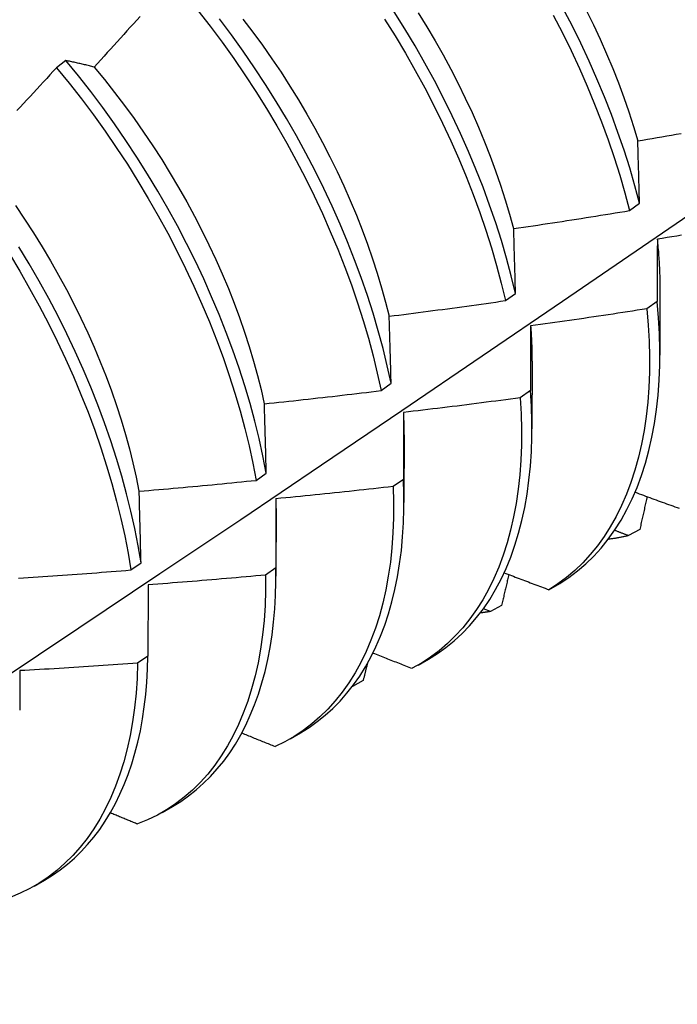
# Model space of a CAD drawing. Header units: inches. Extents: x 13 to 154, y 13 to 90.
# Tile 49 of 56: x 137.923 to 138.102, y 58.2 to 58.468. Entities that reach past the tile are written whole.
import ezdxf

# ---------------------------------------------------------------- set-up
doc = ezdxf.new("R2010")
doc.units = ezdxf.units.IN
doc.header["$MEASUREMENT"] = 0
doc.layers.add('Visible Edges(ANSI)', color=7, linetype='Continuous', lineweight=25)

msp = doc.modelspace()

# ---------------------------------------------------------------- linework, layer by layer
at = {"layer": 'Visible Edges(ANSI)'}
for p, q in [((137.93545, 58.45709), (137.9329, 58.45515)), ((138.08869, 58.41631), (138.09141, 58.41829)), ((138.09697, 58.39538), (138.09695, 58.37694)), ((138.05496, 58.3918), (138.05769, 58.39378)), ((138.09621, 58.39155), (138.09343, 58.38959)), ((138.06218, 58.37534), (138.06215, 58.3569)), ((138.02112, 58.36733), (138.02386, 58.36931)), ((138.06177, 58.36734), (138.05898, 58.36538)), ((138.02738, 58.3553), (138.02735, 58.33686)), ((137.98716, 58.34291), (137.98991, 58.34488)), ((138.02721, 58.34318), (138.02442, 58.34123)), ((137.99258, 58.33526), (137.99255, 58.31682)), ((138.09147, 58.32953), (138.08844, 58.32786)), ((137.95309, 58.31852), (137.95585, 58.32049)), ((137.99254, 58.3191), (137.98973, 58.31715)), ((138.06677, 58.31315), (138.06977, 58.31489)), ((137.95778, 58.31449), (137.95774, 58.29509)), ((138.05085, 58.30724), (138.04894, 58.30799)), ((138.05389, 58.3089), (138.05085, 58.30724)), ((137.95774, 58.29509), (137.95493, 58.29315)), ((138.0312, 58.29266), (138.03401, 58.29428)), ((138.01624, 58.28842), (138.01334, 58.28685)), ((137.9964, 58.27262), (137.99922, 58.27424)), ((137.96161, 58.25258), (137.96442, 58.2542)), ((137.92681, 58.23254), (137.92962, 58.23416))]:
    msp.add_line(p, q, dxfattribs=at)
at = {"layer": 'Visible Edges(ANSI)', "flags": 128}
for points in [[(137.97131, 58.47076), (137.97464, 58.46648), (137.97788, 58.46213), (137.98105, 58.4577), (137.98412, 58.4532), (137.98711, 58.44865), (137.99, 58.44403), (137.99279, 58.43937), (137.99549, 58.43465), (137.99807, 58.42991), (138.00056, 58.42512), (138.00293, 58.42031), (138.00519, 58.41548), (138.00733, 58.41063), (138.00936, 58.40578), (138.01127, 58.40092), (138.01305, 58.39606), (138.01472, 58.39122), (138.01626, 58.38639), (138.01767, 58.38158), (138.01895, 58.37679), (138.0201, 58.37204), (138.02112, 58.36733)], [(138.05769, 58.39378), (138.05654, 58.39853), (138.05525, 58.40331), (138.05384, 58.40812), (138.0523, 58.41296), (138.05064, 58.4178), (138.04885, 58.42266), (138.04694, 58.42752), (138.04491, 58.43237), (138.04276, 58.43722), (138.0405, 58.44205), (138.03813, 58.44686), (138.03564, 58.45164), (138.03305, 58.45639), (138.03036, 58.4611), (138.02756, 58.46577), (138.02467, 58.47038)], [(138.09141, 58.41829), (138.09013, 58.42307), (138.08873, 58.42788), (138.08719, 58.43271), (138.08554, 58.43755), (138.08376, 58.44241), (138.08185, 58.44727), (138.07983, 58.45212), (138.07769, 58.45697), (138.07544, 58.4618), (138.07307, 58.46661), (138.07059, 58.4714)], [(138.07692, 58.47079), (138.07885, 58.46686), (138.0807, 58.46291), (138.08245, 58.45895), (138.08411, 58.45499), (138.08567, 58.45103), (138.08713, 58.44707), (138.08849, 58.44313), (138.08975, 58.43919), (138.09091, 58.43527)], [(137.9556, 58.46912), (137.95471, 58.46813), (137.95382, 58.46714), (137.95293, 58.46615), (137.95204, 58.46516), (137.95115, 58.46418), (137.95026, 58.46319), (137.94937, 58.46221), (137.94848, 58.46123), (137.94758, 58.46024), (137.94669, 58.45926), (137.94579, 58.45828), (137.9449, 58.4573), (137.944, 58.45632), (137.9431, 58.45534)], [(138.02386, 58.36931), (138.02283, 58.37402), (138.02167, 58.37877), (138.02038, 58.38356), (138.01895, 58.38837), (138.01741, 58.3932), (138.01574, 58.39805), (138.01394, 58.40291), (138.01202, 58.40777), (138.00999, 58.41262), (138.00783, 58.41747), (138.00556, 58.4223), (138.00318, 58.42711), (138.00069, 58.43189), (137.9981, 58.43663), (137.9954, 58.44134), (137.9926, 58.446), (137.9897, 58.45061), (137.9867, 58.45517), (137.98362, 58.45966), (137.98045, 58.46408), (137.9772, 58.46843)], [(137.98353, 58.4684), (137.98623, 58.46486), (137.98886, 58.46127), (137.99143, 58.45762), (137.99392, 58.45392), (137.99634, 58.45017), (137.99868, 58.44638), (138.00094, 58.44255), (138.00312, 58.43869), (138.00522, 58.43479), (138.00723, 58.43088), (138.00916, 58.42694), (138.011, 58.42299), (138.01275, 58.41903), (138.01441, 58.41507), (138.01597, 58.4111), (138.01744, 58.40714), (138.01882, 58.40318), (138.0201, 58.39924), (138.02128, 58.39532), (138.02236, 58.39142), (138.02333, 58.38754)], [(138.02208, 58.46841), (138.02497, 58.4638), (138.02775, 58.45913), (138.03044, 58.45441), (138.03302, 58.44966), (138.0355, 58.44488), (138.03786, 58.44006), (138.04012, 58.43523), (138.04225, 58.43038), (138.04428, 58.42553), (138.04618, 58.42067), (138.04796, 58.41581), (138.04961, 58.41097), (138.05114, 58.40614), (138.05254, 58.40133), (138.05382, 58.39655), (138.05496, 58.3918)], [(138.03118, 58.47011), (138.03353, 58.46632), (138.0358, 58.4625), (138.03798, 58.45864), (138.04008, 58.45475), (138.0421, 58.45084), (138.04402, 58.44691), (138.04586, 58.44296), (138.0476, 58.43901), (138.04925, 58.43504), (138.05081, 58.43108), (138.05227, 58.42712), (138.05363, 58.42317), (138.0549, 58.41922), (138.05607, 58.4153), (138.05714, 58.4114)], [(138.06797, 58.46942), (138.07044, 58.46463), (138.0728, 58.45982), (138.07505, 58.45498), (138.07718, 58.45014), (138.07919, 58.44528), (138.08108, 58.44042), (138.08286, 58.43557), (138.0845, 58.43072), (138.08603, 58.42589), (138.08742, 58.42108), (138.08869, 58.41631)], [(137.9431, 58.45534), (137.94278, 58.45543), (137.94245, 58.45551), (137.94212, 58.45559), (137.9418, 58.45567), (137.94147, 58.45575), (137.94115, 58.45583), (137.94083, 58.45591), (137.9405, 58.45598), (137.94018, 58.45606), (137.93986, 58.45613), (137.93954, 58.45621), (137.93922, 58.45628), (137.9389, 58.45635), (137.93859, 58.45642), (137.93827, 58.45649), (137.93795, 58.45656), (137.93764, 58.45663), (137.93732, 58.4567), (137.93701, 58.45677), (137.9367, 58.45683), (137.93638, 58.4569), (137.93607, 58.45696), (137.93576, 58.45703), (137.93545, 58.45709)], [(137.98991, 58.34488), (137.989, 58.34955), (137.98797, 58.35426), (137.9868, 58.35902), (137.9855, 58.36381), (137.98407, 58.36862), (137.98251, 58.37345), (137.98083, 58.3783), (137.97903, 58.38316), (137.97711, 58.38801), (137.97506, 58.39287), (137.9729, 58.39771), (137.97063, 58.40254), (137.96824, 58.40735), (137.96574, 58.41213), (137.96314, 58.41687), (137.96043, 58.42158), (137.95763, 58.42624), (137.95472, 58.43085), (137.95173, 58.4354), (137.94864, 58.43988), (137.94546, 58.4443), (137.9422, 58.44865), (137.93887, 58.45291), (137.93545, 58.45709)], [(137.9329, 58.45515), (137.932, 58.45418), (137.9311, 58.4532), (137.9302, 58.45223), (137.92929, 58.45126), (137.92839, 58.45028), (137.92749, 58.44931), (137.92658, 58.44834), (137.92568, 58.44737), (137.92477, 58.4464), (137.92386, 58.44543), (137.92295, 58.44446), (137.92204, 58.4435)], [(137.9329, 58.45515), (137.93631, 58.45097), (137.93964, 58.4467), (137.94289, 58.44235), (137.94606, 58.43793), (137.94914, 58.43343), (137.95214, 58.42888), (137.95503, 58.42427), (137.95783, 58.4196), (137.96053, 58.4149), (137.96313, 58.41015), (137.96561, 58.40537), (137.96799, 58.40056), (137.97026, 58.39573), (137.97241, 58.39088), (137.97444, 58.38603), (137.97636, 58.38117), (137.97815, 58.37631), (137.97982, 58.37146), (137.98137, 58.36663), (137.98279, 58.36182), (137.98408, 58.35704), (137.98524, 58.35229), (137.98627, 58.34757), (137.98716, 58.34291)], [(137.9431, 58.45533), (137.94592, 58.45193), (137.94867, 58.44845), (137.95137, 58.44491), (137.954, 58.44131), (137.95656, 58.43765), (137.95905, 58.43395), (137.96147, 58.43019), (137.96381, 58.4264), (137.96608, 58.42257), (137.96827, 58.4187), (137.97037, 58.41481), (137.9724, 58.4109), (137.97433, 58.40696), (137.97618, 58.40301), (137.97794, 58.39906), (137.97961, 58.39509), (137.98118, 58.39113), (137.98265, 58.38717), (137.98403, 58.38322), (137.9853, 58.37929), (137.98647, 58.37537), (137.98754, 58.37147), (137.9885, 58.3676), (137.98936, 58.36376)], [(138.09095, 58.43525), (138.09226, 58.43547), (138.09357, 58.43569), (138.09487, 58.43592), (138.09618, 58.43614), (138.09749, 58.43637), (138.0988, 58.43659), (138.10011, 58.43682), (138.10141, 58.43705), (138.10272, 58.43728)], [(138.09141, 58.41829), (138.09139, 58.41901), (138.09137, 58.41972), (138.09135, 58.42044), (138.09133, 58.42116), (138.09131, 58.42187), (138.09129, 58.42258), (138.09127, 58.4233), (138.09125, 58.42401), (138.09124, 58.42472), (138.09122, 58.42543), (138.0912, 58.42614), (138.09118, 58.42684), (138.09116, 58.42755), (138.09114, 58.42826), (138.09112, 58.42896), (138.0911, 58.42966), (138.09108, 58.43036), (138.09106, 58.43107), (138.09104, 58.43177), (138.09102, 58.43247), (138.091, 58.43316), (138.09099, 58.43386), (138.09097, 58.43456), (138.09095, 58.43525)], [(137.78373, 58.20037), (137.80603, 58.21491), (137.82829, 58.22947), (137.85051, 58.24407), (137.87268, 58.25871), (137.89482, 58.27337), (137.91692, 58.28806), (137.93897, 58.30278), (137.96099, 58.31753), (137.98296, 58.3323), (138.0049, 58.3471), (138.02679, 58.36192), (138.04865, 58.37677), (138.07047, 58.39164), (138.09224, 58.40653), (138.11398, 58.42143)], [(137.9217, 58.41766), (137.9242, 58.41396), (137.92663, 58.41021), (137.92898, 58.40642), (137.93126, 58.40259), (137.93345, 58.39873), (137.93556, 58.39485), (137.93759, 58.39094), (137.93953, 58.38701), (137.94137, 58.38306), (137.94313, 58.37911), (137.94478, 58.37515), (137.94634, 58.37119), (137.94781, 58.36723), (137.94918, 58.36328), (137.95045, 58.35934), (137.95162, 58.35541), (137.95269, 58.35151), (137.95366, 58.34763), (137.95453, 58.34379), (137.9553, 58.33997)], [(138.0572, 58.41138), (138.05851, 58.41158), (138.05983, 58.41177), (138.06114, 58.41197), (138.06245, 58.41216), (138.06377, 58.41236), (138.06508, 58.41256), (138.06639, 58.41276), (138.06771, 58.41296), (138.06902, 58.41316), (138.07033, 58.41336), (138.07165, 58.41357), (138.07296, 58.41377), (138.07427, 58.41398), (138.07558, 58.41418), (138.07689, 58.41439), (138.07821, 58.4146), (138.07952, 58.41481), (138.08083, 58.41502), (138.08214, 58.41523), (138.08345, 58.41544), (138.08476, 58.41566), (138.08607, 58.41587), (138.08738, 58.41609), (138.08869, 58.41631)], [(138.05769, 58.39378), (138.05767, 58.39453), (138.05765, 58.39527), (138.05763, 58.39601), (138.05761, 58.39676), (138.05759, 58.3975), (138.05757, 58.39824), (138.05755, 58.39898), (138.05753, 58.39971), (138.05751, 58.40045), (138.05749, 58.40119), (138.05747, 58.40192), (138.05745, 58.40266), (138.05743, 58.40339), (138.05741, 58.40412), (138.05738, 58.40485), (138.05736, 58.40558), (138.05734, 58.40631), (138.05732, 58.40704), (138.0573, 58.40777), (138.05728, 58.40849), (138.05726, 58.40922), (138.05724, 58.40994), (138.05722, 58.41066), (138.0572, 58.41138)], [(138.09621, 58.40853), (138.09627, 58.40796), (138.09632, 58.4074), (138.09638, 58.40684), (138.09643, 58.40628), (138.09648, 58.40572), (138.09653, 58.40517), (138.09657, 58.40461), (138.09661, 58.40406), (138.09665, 58.40351), (138.09669, 58.40295), (138.09672, 58.4024), (138.09675, 58.40186), (138.09678, 58.40131), (138.09681, 58.40076), (138.09683, 58.40022), (138.09685, 58.39968), (138.09687, 58.39914), (138.09689, 58.3986), (138.0969, 58.39806), (138.09692, 58.39752), (138.09693, 58.39699), (138.09693, 58.39645), (138.09694, 58.39592), (138.09694, 58.39539)], [(138.10284, 58.40957), (138.10152, 58.40935), (138.10021, 58.40914), (138.09889, 58.40893), (138.09758, 58.40871), (138.09627, 58.4085)], [(137.95585, 58.32049), (137.95506, 58.32511), (137.95415, 58.32979), (137.9531, 58.33451), (137.95192, 58.33926), (137.95062, 58.34405), (137.94918, 58.34887), (137.94762, 58.3537), (137.94593, 58.35855), (137.94412, 58.36341), (137.94219, 58.36826), (137.94014, 58.37312), (137.93797, 58.37796), (137.93569, 58.38279), (137.9333, 58.3876), (137.93079, 58.39237), (137.92818, 58.39712), (137.92547, 58.40182), (137.92266, 58.40647)], [(138.09627, 58.4085), (138.09626, 58.40781), (138.09626, 58.40711), (138.09625, 58.40642), (138.09625, 58.40572), (138.09625, 58.40502), (138.09624, 58.40432), (138.09624, 58.40362), (138.09624, 58.40292), (138.09624, 58.40222), (138.09623, 58.40151), (138.09623, 58.40081), (138.09623, 58.4001), (138.09623, 58.39939), (138.09622, 58.39869), (138.09622, 58.39798), (138.09622, 58.39727), (138.09622, 58.39656), (138.09622, 58.39584), (138.09621, 58.39513), (138.09621, 58.39442), (138.09621, 58.3937), (138.09621, 58.39299), (138.09621, 58.39227), (138.09621, 58.39155)], [(137.92006, 58.4045), (137.92287, 58.39984), (137.92557, 58.39514), (137.92818, 58.39039), (137.93067, 58.38561), (137.93306, 58.38081), (137.93533, 58.37598), (137.93749, 58.37113), (137.93953, 58.36628), (137.94145, 58.36142), (137.94325, 58.35656), (137.94493, 58.35171), (137.94648, 58.34688), (137.94791, 58.34207), (137.94921, 58.33728), (137.95037, 58.33253), (137.95141, 58.32781), (137.95232, 58.32314), (137.95309, 58.31852)], [(138.02335, 58.38754), (138.02467, 58.38771), (138.02599, 58.38788), (138.02731, 58.38804), (138.02862, 58.38821), (138.02994, 58.38838), (138.03126, 58.38855), (138.03258, 58.38872), (138.0339, 58.3889), (138.03522, 58.38907), (138.03653, 58.38925), (138.03785, 58.38942), (138.03917, 58.3896), (138.04049, 58.38978), (138.0418, 58.38996), (138.04312, 58.39014), (138.04444, 58.39032), (138.04575, 58.3905), (138.04707, 58.39068), (138.04839, 58.39087), (138.0497, 58.39105), (138.05102, 58.39124), (138.05233, 58.39142), (138.05365, 58.39161), (138.05496, 58.3918)], [(138.06977, 58.31489), (138.07222, 58.31649), (138.07457, 58.31826), (138.07681, 58.32018), (138.07895, 58.32226), (138.08099, 58.3245), (138.0829, 58.32689), (138.08471, 58.32943), (138.0864, 58.33211), (138.08797, 58.33494), (138.08942, 58.3379), (138.09075, 58.341), (138.09195, 58.34423), (138.09303, 58.34759), (138.09398, 58.35106), (138.0948, 58.35466), (138.09549, 58.35837), (138.09604, 58.36219), (138.09647, 58.36611), (138.09676, 58.37014), (138.09692, 58.37425), (138.09694, 58.37846), (138.09683, 58.38275), (138.09659, 58.38711), (138.09621, 58.39155)], [(138.02386, 58.36931), (138.02384, 58.37008), (138.02382, 58.37085), (138.0238, 58.37162), (138.02378, 58.37239), (138.02376, 58.37316), (138.02374, 58.37392), (138.02371, 58.37469), (138.02369, 58.37545), (138.02367, 58.37621), (138.02365, 58.37698), (138.02363, 58.37774), (138.02361, 58.3785), (138.02359, 58.37926), (138.02357, 58.38002), (138.02354, 58.38077), (138.02352, 58.38153), (138.0235, 58.38229), (138.02348, 58.38304), (138.02346, 58.38379), (138.02344, 58.38455), (138.02341, 58.3853), (138.02339, 58.38605), (138.02337, 58.3868), (138.02335, 58.38754)], [(138.09343, 58.38959), (138.09211, 58.38939), (138.0908, 58.38918), (138.08948, 58.38897), (138.08816, 58.38877), (138.08685, 58.38857), (138.08553, 58.38836), (138.08421, 58.38816), (138.0829, 58.38796), (138.08158, 58.38776), (138.08026, 58.38757), (138.07894, 58.38737), (138.07763, 58.38717), (138.07631, 58.38698), (138.07499, 58.38679), (138.07367, 58.38659), (138.07235, 58.3864), (138.07103, 58.38621), (138.06971, 58.38602), (138.0684, 58.38584), (138.06708, 58.38565), (138.06576, 58.38546), (138.06444, 58.38528), (138.06312, 58.38509), (138.0618, 58.38491)], [(138.09343, 58.38959), (138.0938, 58.38516), (138.09403, 58.3808), (138.09413, 58.37652), (138.0941, 58.37232), (138.09393, 58.36821), (138.09363, 58.36419), (138.0932, 58.36028), (138.09263, 58.35647), (138.09193, 58.35276), (138.0911, 58.34918), (138.09014, 58.34571), (138.08905, 58.34236), (138.08784, 58.33914), (138.0865, 58.33605), (138.08504, 58.3331), (138.08346, 58.33028), (138.08177, 58.32761), (138.07995, 58.32508), (138.07802, 58.32271), (138.07598, 58.32048), (138.07384, 58.31841), (138.07158, 58.3165), (138.06923, 58.31474), (138.06677, 58.31315)], [(138.0618, 58.38491), (138.06179, 58.38419), (138.06179, 58.38347), (138.06179, 58.38275), (138.06179, 58.38202), (138.06179, 58.3813), (138.06178, 58.38057), (138.06178, 58.37985), (138.06178, 58.37912), (138.06178, 58.37839), (138.06178, 58.37766), (138.06178, 58.37693), (138.06178, 58.3762), (138.06178, 58.37546), (138.06177, 58.37473), (138.06177, 58.37399), (138.06177, 58.37326), (138.06177, 58.37252), (138.06177, 58.37178), (138.06177, 58.37104), (138.06177, 58.3703), (138.06177, 58.36956), (138.06177, 58.36882), (138.06177, 58.36808), (138.06177, 58.36734)], [(138.06178, 58.38492), (138.06181, 58.38451), (138.06184, 58.3841), (138.06187, 58.3837), (138.0619, 58.38329), (138.06193, 58.38288), (138.06195, 58.38248), (138.06197, 58.38208), (138.062, 58.38168), (138.06202, 58.38127), (138.06204, 58.38087), (138.06206, 58.38047), (138.06207, 58.38007), (138.06209, 58.37968), (138.0621, 58.37928), (138.06211, 58.37888), (138.06212, 58.37849), (138.06213, 58.37809), (138.06214, 58.3777), (138.06215, 58.3773), (138.06215, 58.37691), (138.06216, 58.37652), (138.06216, 58.37613), (138.06216, 58.37574), (138.06216, 58.37535)], [(137.9894, 58.36373), (137.99072, 58.36387), (137.99205, 58.36401), (137.99337, 58.36415), (137.99469, 58.36429), (137.99602, 58.36443), (137.99734, 58.36458), (137.99866, 58.36472), (137.99998, 58.36487), (138.00131, 58.36501), (138.00263, 58.36516), (138.00395, 58.36531), (138.00527, 58.36546), (138.00659, 58.36561), (138.00792, 58.36576), (138.00924, 58.36591), (138.01056, 58.36607), (138.01188, 58.36622), (138.0132, 58.36638), (138.01452, 58.36653), (138.01584, 58.36669), (138.01716, 58.36685), (138.01848, 58.36701), (138.0198, 58.36717), (138.02112, 58.36733)], [(138.03401, 58.29428), (138.03644, 58.29578), (138.03878, 58.29744), (138.04101, 58.29925), (138.04315, 58.30122), (138.04519, 58.30333), (138.04712, 58.30559), (138.04894, 58.30799), (138.05066, 58.31053), (138.05226, 58.31321), (138.05375, 58.31602), (138.05512, 58.31897), (138.05637, 58.32204), (138.05751, 58.32523), (138.05852, 58.32855), (138.05941, 58.33198), (138.06018, 58.33552), (138.06082, 58.33917), (138.06134, 58.34292), (138.06173, 58.34677), (138.062, 58.35072), (138.06213, 58.35475), (138.06214, 58.35887), (138.06202, 58.36306), (138.06177, 58.36734)], [(137.98991, 58.34488), (137.98989, 58.34567), (137.98987, 58.34647), (137.98985, 58.34727), (137.98983, 58.34806), (137.98981, 58.34885), (137.98979, 58.34964), (137.98977, 58.35044), (137.98975, 58.35123), (137.98973, 58.35201), (137.9897, 58.3528), (137.98968, 58.35359), (137.98966, 58.35438), (137.98964, 58.35516), (137.98962, 58.35595), (137.9896, 58.35673), (137.98958, 58.35751), (137.98955, 58.35829), (137.98953, 58.35907), (137.98951, 58.35985), (137.98949, 58.36063), (137.98947, 58.36141), (137.98944, 58.36218), (137.98942, 58.36296), (137.9894, 58.36373)], [(138.05898, 58.36538), (138.05766, 58.3652), (138.05634, 58.36502), (138.05502, 58.36485), (138.0537, 58.36467), (138.05237, 58.36449), (138.05105, 58.36432), (138.04973, 58.36415), (138.04841, 58.36398), (138.04708, 58.36381), (138.04576, 58.36364), (138.04444, 58.36347), (138.04312, 58.3633), (138.04179, 58.36313), (138.04047, 58.36297), (138.03914, 58.3628), (138.03782, 58.36264), (138.0365, 58.36248), (138.03517, 58.36232), (138.03385, 58.36216), (138.03252, 58.362), (138.0312, 58.36184), (138.02987, 58.36169), (138.02855, 58.36153), (138.02722, 58.36138)], [(138.05898, 58.36538), (138.05922, 58.36102), (138.05933, 58.35673), (138.05931, 58.35252), (138.05915, 58.34841), (138.05885, 58.34439), (138.05843, 58.34047), (138.05787, 58.33665), (138.05718, 58.33294), (138.05635, 58.32935), (138.0554, 58.32587), (138.05432, 58.32252), (138.05312, 58.31929), (138.05179, 58.31619), (138.05034, 58.31323), (138.04876, 58.31041), (138.04707, 58.30773), (138.04526, 58.30519), (138.04334, 58.3028), (138.04131, 58.30057), (138.03917, 58.29849), (138.03692, 58.29657), (138.03457, 58.2948), (138.03212, 58.2932), (138.02958, 58.29177)], [(138.02719, 58.36141), (138.0272, 58.36115), (138.02721, 58.3609), (138.02722, 58.36064), (138.02723, 58.36039), (138.02724, 58.36013), (138.02725, 58.35987), (138.02726, 58.35962), (138.02727, 58.35937), (138.02728, 58.35911), (138.02728, 58.35886), (138.02729, 58.3586), (138.0273, 58.35835), (138.0273, 58.3581), (138.02731, 58.35785), (138.02731, 58.35759), (138.02732, 58.35734), (138.02732, 58.35709), (138.02732, 58.35684), (138.02732, 58.35659), (138.02733, 58.35634), (138.02733, 58.35609), (138.02733, 58.35584), (138.02733, 58.35559), (138.02733, 58.35534)], [(138.02722, 58.36138), (138.02722, 58.36063), (138.02722, 58.35988), (138.02722, 58.35913), (138.02722, 58.35838), (138.02722, 58.35763), (138.02722, 58.35688), (138.02722, 58.35613), (138.02722, 58.35537), (138.02722, 58.35462), (138.02722, 58.35386), (138.02722, 58.35311), (138.02721, 58.35235), (138.02721, 58.35159), (138.02721, 58.35083), (138.02721, 58.35007), (138.02721, 58.34931), (138.02721, 58.34855), (138.02721, 58.34778), (138.02721, 58.34702), (138.02721, 58.34625), (138.02721, 58.34549), (138.02721, 58.34472), (138.02721, 58.34395), (138.02721, 58.34318)], [(137.95535, 58.33996), (137.95668, 58.34007), (137.95801, 58.34018), (137.95933, 58.34029), (137.96066, 58.34041), (137.96199, 58.34052), (137.96331, 58.34064), (137.96464, 58.34076), (137.96596, 58.34087), (137.96729, 58.34099), (137.96862, 58.34111), (137.96994, 58.34123), (137.97127, 58.34136), (137.97259, 58.34148), (137.97392, 58.3416), (137.97524, 58.34173), (137.97657, 58.34186), (137.97789, 58.34198), (137.97922, 58.34211), (137.98054, 58.34224), (137.98187, 58.34237), (137.98319, 58.3425), (137.98452, 58.34264), (137.98584, 58.34277), (137.98716, 58.34291)], [(137.99922, 58.27424), (138.00155, 58.27568), (138.00379, 58.27726), (138.00595, 58.27899), (138.00802, 58.28085), (138.00999, 58.28285), (138.01186, 58.28499), (138.01364, 58.28726), (138.01532, 58.28966), (138.01689, 58.29219), (138.01836, 58.29484), (138.01973, 58.29761), (138.02098, 58.30051), (138.02213, 58.30351), (138.02317, 58.30663), (138.02409, 58.30986), (138.0249, 58.3132), (138.0256, 58.31663), (138.02618, 58.32016), (138.02665, 58.32379), (138.027, 58.32751), (138.02723, 58.33131), (138.02734, 58.33519), (138.02734, 58.33915), (138.02721, 58.34318)], [(137.95585, 58.32049), (137.95583, 58.32131), (137.95581, 58.32213), (137.95579, 58.32295), (137.95577, 58.32377), (137.95575, 58.32459), (137.95573, 58.32541), (137.95571, 58.32622), (137.95569, 58.32704), (137.95567, 58.32785), (137.95565, 58.32867), (137.95563, 58.32948), (137.95561, 58.33029), (137.95559, 58.3311), (137.95557, 58.33191), (137.95555, 58.33272), (137.95552, 58.33353), (137.9555, 58.33434), (137.95548, 58.33514), (137.95546, 58.33595), (137.95544, 58.33675), (137.95542, 58.33755), (137.9554, 58.33836), (137.95537, 58.33916), (137.95535, 58.33996)], [(138.02442, 58.34123), (138.02453, 58.33694), (138.02451, 58.33273), (138.02436, 58.32861), (138.02408, 58.32459), (138.02366, 58.32066), (138.0231, 58.31683), (138.02242, 58.31312), (138.02161, 58.30952), (138.02066, 58.30603), (138.01959, 58.30267), (138.01839, 58.29944), (138.01707, 58.29633), (138.01563, 58.29336), (138.01406, 58.29053), (138.01238, 58.28784), (138.01058, 58.2853), (138.00866, 58.2829), (138.00663, 58.28066), (138.0045, 58.27857), (138.00226, 58.27664), (137.99992, 58.27487), (137.99747, 58.27326), (137.99493, 58.27181), (137.9923, 58.27053)], [(138.02442, 58.34123), (138.02309, 58.34108), (138.02176, 58.34093), (138.02044, 58.34078), (138.01911, 58.34063), (138.01778, 58.34049), (138.01646, 58.34034), (138.01513, 58.3402), (138.0138, 58.34005), (138.01248, 58.33991), (138.01115, 58.33977), (138.00982, 58.33963), (138.00849, 58.33949), (138.00717, 58.33935), (138.00584, 58.33921), (138.00451, 58.33908), (138.00318, 58.33894), (138.00185, 58.33881), (138.00052, 58.33867), (137.9992, 58.33854), (137.99787, 58.33841), (137.99654, 58.33828), (137.99521, 58.33815), (137.99388, 58.33803), (137.99255, 58.3379)], [(138.09021, 58.33968), (138.09077, 58.33947), (138.09134, 58.33926), (138.09191, 58.33905), (138.09248, 58.33884), (138.09305, 58.33863), (138.09362, 58.33843), (138.09419, 58.33822), (138.09476, 58.33801), (138.09533, 58.3378), (138.09589, 58.33759), (138.09646, 58.33738), (138.09703, 58.33718), (138.0976, 58.33697), (138.09817, 58.33676), (138.09874, 58.33655), (138.09931, 58.33634), (138.09989, 58.33614), (138.10046, 58.33593), (138.10103, 58.33572), (138.1016, 58.33551), (138.10217, 58.33531)], [(137.99249, 58.33793), (137.9925, 58.33782), (137.9925, 58.33771), (137.9925, 58.3376), (137.9925, 58.33749), (137.99251, 58.33738), (137.99251, 58.33727), (137.99251, 58.33716), (137.99251, 58.33705), (137.99251, 58.33693), (137.99251, 58.33682), (137.99252, 58.33671), (137.99252, 58.3366), (137.99252, 58.33649), (137.99252, 58.33638), (137.99252, 58.33627), (137.99252, 58.33616), (137.99252, 58.33606), (137.99252, 58.33595), (137.99252, 58.33584), (137.99252, 58.33573), (137.99252, 58.33562), (137.99252, 58.33551), (137.99252, 58.3354), (137.99252, 58.33529)], [(137.99255, 58.3379), (137.99255, 58.33713), (137.99255, 58.33635), (137.99255, 58.33558), (137.99255, 58.3348), (137.99255, 58.33403), (137.99255, 58.33325), (137.99255, 58.33247), (137.99254, 58.33169), (137.99254, 58.33091), (137.99254, 58.33013), (137.99254, 58.32935), (137.99254, 58.32857), (137.99254, 58.32778), (137.99254, 58.327), (137.99254, 58.32621), (137.99254, 58.32543), (137.99254, 58.32464), (137.99254, 58.32385), (137.99254, 58.32306), (137.99254, 58.32227), (137.99254, 58.32148), (137.99254, 58.32069), (137.99254, 58.31989), (137.99254, 58.3191)], [(138.09346, 58.33848), (138.09338, 58.33811), (138.0933, 58.33774), (138.09321, 58.33736), (138.09313, 58.33699), (138.09305, 58.33662), (138.09297, 58.33625), (138.09288, 58.33587), (138.0928, 58.3355), (138.09272, 58.33513), (138.09263, 58.33475), (138.09255, 58.33438), (138.09247, 58.33401), (138.09239, 58.33364), (138.0923, 58.33326), (138.09222, 58.33289), (138.09214, 58.33252), (138.09205, 58.33214), (138.09197, 58.33177), (138.09189, 58.3314), (138.0918, 58.33102), (138.09172, 58.33065), (138.09164, 58.33028), (138.09155, 58.3299), (138.09147, 58.32953)], [(138.08844, 58.32786), (138.08828, 58.32792), (138.08812, 58.32798), (138.08796, 58.32804), (138.0878, 58.3281), (138.08764, 58.32816), (138.08748, 58.32822), (138.08732, 58.32828), (138.08717, 58.32834), (138.08701, 58.3284), (138.08685, 58.32846), (138.08669, 58.32852), (138.08653, 58.32858), (138.08637, 58.32864), (138.08621, 58.3287), (138.08606, 58.32876), (138.0859, 58.32882), (138.08574, 58.32888), (138.08558, 58.32894), (138.08542, 58.32901), (138.08526, 58.32907), (138.0851, 58.32913), (138.08495, 58.32919), (138.08479, 58.32925), (138.08463, 58.32931)], [(138.08844, 58.32786), (138.08821, 58.3278), (138.08798, 58.32775), (138.08776, 58.3277), (138.08753, 58.32765), (138.0873, 58.3276), (138.08707, 58.32755), (138.08684, 58.32751), (138.08661, 58.32746), (138.08638, 58.32742), (138.08615, 58.32737), (138.08592, 58.32733), (138.08569, 58.32729), (138.08546, 58.32725), (138.08523, 58.32721), (138.085, 58.32717), (138.08476, 58.32713), (138.08453, 58.32709), (138.0843, 58.32706), (138.08406, 58.32702), (138.08383, 58.32699), (138.08359, 58.32696), (138.08336, 58.32692), (138.08312, 58.32689), (138.08288, 58.32686)], [(137.92253, 58.3163), (137.92386, 58.31639), (137.92519, 58.31647), (137.92652, 58.31656), (137.92785, 58.31665), (137.92918, 58.31674), (137.93051, 58.31683), (137.93184, 58.31692), (137.93317, 58.31701), (137.9345, 58.31711), (137.93583, 58.3172), (137.93715, 58.3173), (137.93848, 58.31739), (137.93981, 58.31749), (137.94114, 58.31759), (137.94247, 58.31769), (137.9438, 58.31779), (137.94512, 58.31789), (137.94645, 58.31799), (137.94778, 58.3181), (137.94911, 58.3182), (137.95043, 58.31831), (137.95176, 58.31841), (137.95309, 58.31852)], [(137.96442, 58.2542), (137.96665, 58.25558), (137.96881, 58.25709), (137.97089, 58.25872), (137.97288, 58.26049), (137.97479, 58.26238), (137.9766, 58.2644), (137.97833, 58.26654), (137.97997, 58.2688), (137.98151, 58.27118), (137.98296, 58.27368), (137.98432, 58.27628), (137.98557, 58.279), (137.98672, 58.28183), (137.98778, 58.28476), (137.98873, 58.28779), (137.98957, 58.29092), (137.99032, 58.29414), (137.99096, 58.29746), (137.99149, 58.30086), (137.99191, 58.30435), (137.99223, 58.30793), (137.99244, 58.31158), (137.99254, 58.3153), (137.99254, 58.3191)], [(138.05458, 58.31776), (138.05508, 58.31757), (138.05559, 58.31738), (138.0561, 58.31719), (138.05661, 58.31699), (138.05711, 58.3168), (138.05762, 58.31661), (138.05813, 58.31642), (138.05864, 58.31622), (138.05914, 58.31603), (138.05965, 58.31584), (138.06016, 58.31565), (138.06067, 58.31545), (138.06118, 58.31526), (138.06168, 58.31507), (138.06219, 58.31488), (138.0627, 58.31469), (138.06321, 58.31449), (138.06372, 58.3143), (138.06423, 58.31411), (138.06474, 58.31392), (138.06524, 58.31373), (138.06575, 58.31354), (138.06626, 58.31334), (138.06677, 58.31315)], [(137.98973, 58.31715), (137.98972, 58.31294), (137.98958, 58.30882), (137.9893, 58.30478), (137.98889, 58.30085), (137.98834, 58.29702), (137.98767, 58.2933), (137.98686, 58.28969), (137.98592, 58.2862), (137.98486, 58.28283), (137.98367, 58.27959), (137.98236, 58.27647), (137.98092, 58.2735), (137.97936, 58.27066), (137.97768, 58.26796), (137.97589, 58.26541), (137.97398, 58.263), (137.97196, 58.26075), (137.96983, 58.25865), (137.9676, 58.25671), (137.96526, 58.25493), (137.96282, 58.25331), (137.96029, 58.25185), (137.95766, 58.25056), (137.95494, 58.24944)], [(137.98973, 58.31715), (137.9884, 58.31703), (137.98707, 58.31691), (137.98574, 58.31679), (137.98441, 58.31667), (137.98308, 58.31655), (137.98175, 58.31643), (137.98042, 58.31631), (137.97909, 58.3162), (137.97776, 58.31608), (137.97642, 58.31597), (137.97509, 58.31585), (137.97376, 58.31574), (137.97243, 58.31563), (137.9711, 58.31552), (137.96977, 58.31541), (137.96843, 58.31531), (137.9671, 58.3152), (137.96577, 58.31509), (137.96444, 58.31499), (137.96311, 58.31489), (137.96177, 58.31478), (137.96044, 58.31468), (137.95911, 58.31458), (137.95778, 58.31449)], [(138.05587, 58.31727), (138.05579, 58.31693), (138.0557, 58.31658), (138.05562, 58.31623), (138.05554, 58.31588), (138.05546, 58.31553), (138.05538, 58.31518), (138.05529, 58.31483), (138.05521, 58.31448), (138.05513, 58.31413), (138.05505, 58.31379), (138.05496, 58.31344), (138.05488, 58.31309), (138.0548, 58.31274), (138.05472, 58.31239), (138.05463, 58.31204), (138.05455, 58.31169), (138.05447, 58.31134), (138.05439, 58.31099), (138.0543, 58.31065), (138.05422, 58.3103), (138.05414, 58.30995), (138.05406, 58.3096), (138.05397, 58.30925), (138.05389, 58.3089)], [(138.05085, 58.30724), (138.05074, 58.30722), (138.05062, 58.3072), (138.05051, 58.30718), (138.05039, 58.30716), (138.05028, 58.30714), (138.05016, 58.30712), (138.05005, 58.3071), (138.04994, 58.30709), (138.04982, 58.30707), (138.04971, 58.30705), (138.04959, 58.30703), (138.04948, 58.30701), (138.04936, 58.307), (138.04925, 58.30698), (138.04913, 58.30696), (138.04901, 58.30695), (138.0489, 58.30693), (138.04878, 58.30692), (138.04867, 58.3069), (138.04855, 58.30688), (138.04844, 58.30687), (138.04832, 58.30685), (138.0482, 58.30684), (138.04809, 58.30683)], [(137.92962, 58.23416), (137.93176, 58.23547), (137.93383, 58.23691), (137.93582, 58.23846), (137.93774, 58.24013), (137.93958, 58.24192), (137.94134, 58.24382), (137.94302, 58.24584), (137.94461, 58.24796), (137.94612, 58.25019), (137.94754, 58.25253), (137.94888, 58.25498), (137.95013, 58.25753), (137.95128, 58.26017), (137.95235, 58.26291), (137.95332, 58.26575), (137.9542, 58.26868), (137.95498, 58.2717), (137.95567, 58.27481), (137.95626, 58.278), (137.95675, 58.28126), (137.95715, 58.28461), (137.95744, 58.28803), (137.95764, 58.29153), (137.95774, 58.29509)], [(138.01892, 58.29593), (138.01936, 58.29576), (138.01981, 58.29558), (138.02025, 58.29541), (138.02069, 58.29524), (138.02114, 58.29506), (138.02158, 58.29489), (138.02202, 58.29472), (138.02247, 58.29454), (138.02291, 58.29437), (138.02335, 58.29419), (138.0238, 58.29402), (138.02424, 58.29385), (138.02469, 58.29367), (138.02513, 58.2935), (138.02558, 58.29333), (138.02602, 58.29315), (138.02646, 58.29298), (138.02691, 58.29281), (138.02735, 58.29263), (138.0278, 58.29246), (138.02824, 58.29229), (138.02869, 58.29211), (138.02913, 58.29194), (138.02958, 58.29177)], [(137.95493, 58.29315), (137.95479, 58.28902), (137.95452, 58.28498), (137.95412, 58.28104), (137.95358, 58.2772), (137.95291, 58.27348), (137.95211, 58.26986), (137.95119, 58.26636), (137.95013, 58.26299), (137.94895, 58.25974), (137.94764, 58.25662), (137.94621, 58.25363), (137.94466, 58.25078), (137.94299, 58.24808), (137.9412, 58.24551), (137.9393, 58.2431), (137.93728, 58.24084), (137.93516, 58.23873), (137.93293, 58.23678), (137.9306, 58.23499), (137.92817, 58.23336), (137.92564, 58.23189), (137.92302, 58.23059), (137.92031, 58.22946)], [(137.9229, 58.29114), (137.9229, 58.29032), (137.92289, 58.28949), (137.92289, 58.28867), (137.92289, 58.28784), (137.92289, 58.28702), (137.92288, 58.28619), (137.92288, 58.28536), (137.92288, 58.28454), (137.92288, 58.28371), (137.92287, 58.28288), (137.92287, 58.28204), (137.92287, 58.28121), (137.92286, 58.28038)], [(137.95493, 58.29315), (137.95359, 58.29305), (137.95226, 58.29296), (137.95093, 58.29286), (137.94959, 58.29277), (137.94826, 58.29268), (137.94692, 58.29259), (137.94559, 58.2925), (137.94426, 58.29241), (137.94292, 58.29232), (137.94159, 58.29224), (137.94025, 58.29215), (137.93892, 58.29207), (137.93758, 58.29198), (137.93625, 58.2919), (137.93492, 58.29182), (137.93358, 58.29174), (137.93225, 58.29166), (137.93091, 58.29158), (137.92958, 58.29151), (137.92824, 58.29143), (137.92691, 58.29135), (137.92557, 58.29128), (137.92423, 58.29121), (137.9229, 58.29114)], [(138.01742, 58.29309), (138.01737, 58.2929), (138.01732, 58.2927), (138.01727, 58.29251), (138.01722, 58.29231), (138.01717, 58.29212), (138.01712, 58.29192), (138.01707, 58.29173), (138.01703, 58.29154), (138.01698, 58.29134), (138.01693, 58.29115), (138.01688, 58.29095), (138.01683, 58.29076), (138.01678, 58.29056), (138.01673, 58.29037), (138.01668, 58.29017), (138.01663, 58.28998), (138.01659, 58.28979), (138.01654, 58.28959), (138.01649, 58.2894), (138.01644, 58.2892), (138.01639, 58.28901), (138.01634, 58.28881), (138.01629, 58.28862), (138.01624, 58.28842)], [(137.98324, 58.27418), (137.98362, 58.27403), (137.98399, 58.27388), (137.98437, 58.27373), (137.98475, 58.27357), (137.98512, 58.27342), (137.9855, 58.27327), (137.98588, 58.27312), (137.98625, 58.27296), (137.98663, 58.27281), (137.98701, 58.27266), (137.98739, 58.27251), (137.98776, 58.27235), (137.98814, 58.2722), (137.98852, 58.27205), (137.9889, 58.2719), (137.98927, 58.27175), (137.98965, 58.27159), (137.99003, 58.27144), (137.99041, 58.27129), (137.99079, 58.27114), (137.99116, 58.27099), (137.99154, 58.27083), (137.99192, 58.27068), (137.9923, 58.27053)], [(137.94753, 58.25252), (137.94784, 58.25239), (137.94815, 58.25226), (137.94846, 58.25213), (137.94877, 58.252), (137.94908, 58.25188), (137.94938, 58.25175), (137.94969, 58.25162), (137.95, 58.25149), (137.95031, 58.25136), (137.95062, 58.25123), (137.95093, 58.25111), (137.95124, 58.25098), (137.95154, 58.25085), (137.95185, 58.25072), (137.95216, 58.25059), (137.95247, 58.25046), (137.95278, 58.25034), (137.95309, 58.25021), (137.9534, 58.25008), (137.95371, 58.24995), (137.95402, 58.24982), (137.95432, 58.2497), (137.95463, 58.24957), (137.95494, 58.24944)]]:
    msp.add_lwpolyline(points, dxfattribs=at)

doc.saveas('drawing.dxf')
